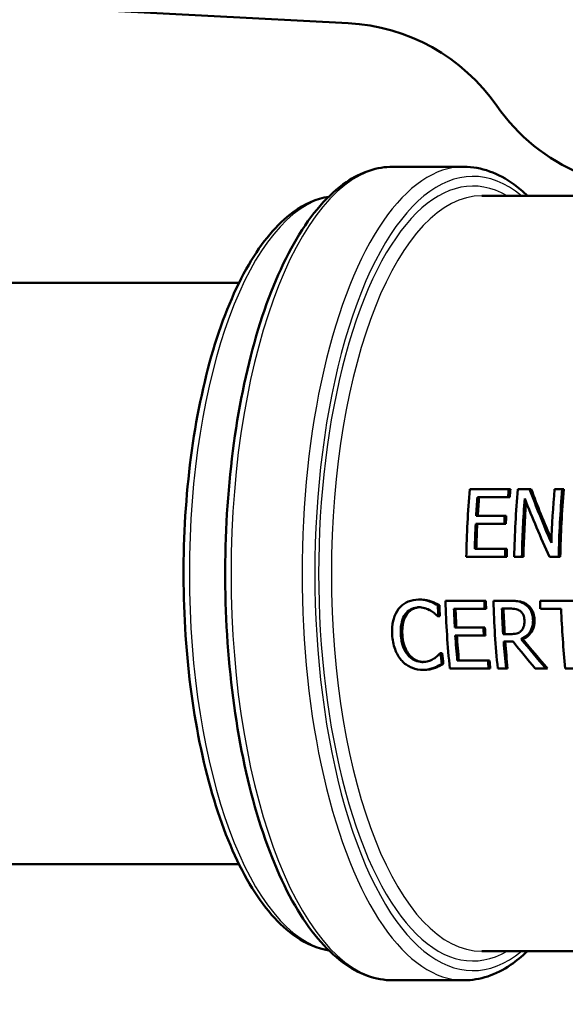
# Model space of a CAD drawing. Header units: millimetres. Extents: x 100 to 2000, y 93 to 2870.
# Tile 6 of 33: x 562 to 590, y 1508 to 1559. Entities that reach past the tile are written whole.
import ezdxf

# ---------------------------------------------------------------- set-up
doc = ezdxf.new("R2010")
doc.units = ezdxf.units.MM
doc.header["$LTSCALE"] = 10
for name, color, linetype, lineweight in [('Hatch', 7, 'Continuous', 9), ('Visible Edges(ISO)', 7, 'Continuous', 50), ('Visible Tangent Edges(ISO)', 7, 'Continuous', 25)]:
    doc.layers.add(name, color=color, linetype=linetype, lineweight=lineweight)

msp = doc.modelspace()

# ---------------------------------------------------------------- hatches: boundary and pattern name
at = {"layer": 'Hatch'}
h = msp.add_hatch(dxfattribs=at)
h.set_pattern_fill('ANSI31', color=256, scale=254, angle=90, style=0)
h.set_pattern_definition([(135, (0, 0), (-22.45064, -22.45064), [])])
edge = h.paths.add_edge_path()
edge.add_line((591.532, 1551.294), (606.861, 1551.294))
edge.add_line((606.861, 1551.294), (606.725, 1553.236))
edge.add_ellipse((606.427, 1552.074), major_axis=(1.199, -0.042), ratio=1, start_angle=77.607, end_angle=90)
edge.add_line((606.469, 1553.273), (594.511, 1553.691))
edge.add_ellipse((594.514, 1553.791), major_axis=(-0.0999, 0.0035), ratio=1, start_angle=0, end_angle=90, ccw=False)
edge.add_line((594.414, 1553.794), (594.428, 1554.194))
edge.add_ellipse((594.528, 1554.19), major_axis=(0.0035, 0.0999), ratio=1, start_angle=2, end_angle=90, ccw=False)
edge.add_line((594.528, 1554.29), (606.652, 1554.29))
edge.add_line((606.652, 1554.29), (606.581, 1555.298))
edge.add_ellipse((605.584, 1555.228), major_axis=(-0.07, 0.998), ratio=1, start_angle=270, end_angle=341)
edge.add_line((605.843, 1556.194), (595.797, 1558.886))
edge.add_ellipse((596.056, 1559.852), major_axis=(-0.966, 0.259), ratio=1, start_angle=54.5, end_angle=90, ccw=False)
edge.add_line((595.284, 1559.216), (593.62, 1561.234))
edge.add_ellipse((594.392, 1561.871), major_axis=(-0.636, 0.772), ratio=1, start_angle=54.5, end_angle=90, ccw=False)
edge.add_line((593.394, 1561.801), (593.248, 1563.897))
edge.add_ellipse((589.756, 1563.653), major_axis=(-0.244, 3.491), ratio=1, start_angle=270, end_angle=353)
edge.add_line((589.939, 1567.148), (565.465, 1568.431))
edge.add_spline(control_points=[(565.465, 1568.431), (563.832, 1568.517), (562.225, 1568.868), (559.188, 1570.076), (557.778, 1570.925), (555.045, 1573.249), (553.818, 1574.792), (552.026, 1578.263), (551.477, 1580.157), (551.307, 1582.103)], knot_values=[-2.152597, -2.152597, -2.152597, -2.152597, -1.662265, -1.662265, -1.171933, -1.171933, -0.585967, -0.585967, 0, 0, 0, 0], degree=3, periodic=0)
edge.add_line((551.307, 1582.103), (536.092, 1756.011))
edge.add_ellipse((534.598, 1755.88), major_axis=(-0.131, 1.494), ratio=1, start_angle=270, end_angle=354.5)
edge.add_line((534.611, 1757.38), (526.127, 1757.454))
edge.add_line((526.127, 1757.454), (517.173, 1757.532))
edge.add_line((517.173, 1757.532), (517.117, 1751.032))
edge.add_line((517.117, 1751.032), (518.831, 1751.017))
edge.add_ellipse((518.822, 1750.017), major_axis=(1, -0.009), ratio=1, start_angle=10, end_angle=90, ccw=False)
edge.add_line((519.809, 1750.183), (520.02, 1748.92))
edge.add_ellipse((520.513, 1749.003), major_axis=(0.083, -0.493), ratio=1, start_angle=270, end_angle=350)
edge.add_line((520.509, 1748.503), (526.646, 1748.449))
edge.add_ellipse((526.607, 1743.949), major_axis=(4.5, -0.039), ratio=1, start_angle=5.5, end_angle=90, ccw=False)
edge.add_line((531.09, 1744.341), (545.669, 1577.696))
edge.add_spline(control_points=[(545.669, 1577.696), (545.859, 1575.525), (546.403, 1573.4), (548.154, 1569.409), (549.35, 1567.569), (552.574, 1564.036), (554.688, 1562.473), (559.397, 1560.246), (561.946, 1559.603), (564.547, 1559.467)], knot_values=[-2.870129, -2.870129, -2.870129, -2.870129, -2.216354, -2.216354, -1.562578, -1.562578, -0.781289, -0.781289, 0, 0, 0, 0], degree=3, periodic=0)
edge.add_line((564.547, 1559.467), (579.047, 1558.707))
edge.add_ellipse((578.524, 1548.721), major_axis=(9.986, -0.523), ratio=1, start_angle=37.8602, end_angle=90, ccw=False)
edge.add_ellipse((594.935, 1560.152), major_axis=(5.716, -8.205), ratio=1, start_angle=270, end_angle=302.2923)
edge.add_ellipse((591.532, 1550.794), major_axis=(0.143, 0.479), ratio=1, start_angle=16.5598, end_angle=90, ccw=False)
edge = h.paths.add_edge_path()
edge.add_line((477.128, 1757.882), (468.644, 1757.956))
edge.add_ellipse((468.671, 1760.956), major_axis=(-3, 0.026), ratio=1, start_angle=5.5, end_angle=90, ccw=False)
edge.add_line((465.682, 1760.694), (465.251, 1765.617))
edge.add_ellipse((463.757, 1765.486), major_axis=(-0.131, 1.494), ratio=1, start_angle=270, end_angle=355)
edge.add_line((463.757, 1766.986), (446.95, 1766.986))
edge.add_ellipse((446.95, 1765.486), major_axis=(-1.5, 0), ratio=1, start_angle=270, end_angle=356)
edge.add_line((445.454, 1765.591), (445.132, 1760.986))
edge.add_line((445.132, 1760.986), (451.132, 1760.986))
edge.add_line((451.132, 1760.986), (451.981, 1760.986))
edge.add_ellipse((451.981, 1759.986), major_axis=(1, 0), ratio=1, start_angle=0, end_angle=90, ccw=False)
edge.add_line((452.981, 1759.986), (452.981, 1757.001))
edge.add_ellipse((450.673, 1755.083), major_axis=(1.918, -2.307), ratio=1, start_angle=65.2703, end_angle=90, ccw=False)
edge.add_line((453.571, 1755.86), (456.961, 1743.21))
edge.add_ellipse((459.858, 1743.986), major_axis=(0.776, -2.898), ratio=1, start_angle=270, end_angle=345)
edge.add_line((459.858, 1740.986), (462.005, 1740.986))
edge.add_ellipse((462.005, 1743.986), major_axis=(3, 0), ratio=1, start_angle=270, end_angle=345.7615)
edge.add_line((464.912, 1743.248), (465.593, 1745.932))
edge.add_ellipse((469.47, 1744.948), major_axis=(0.984, 3.877), ratio=1, start_angle=13.7385, end_angle=90, ccw=False)
edge.add_line((469.505, 1748.948), (482.589, 1748.834))
edge.add_ellipse((482.594, 1749.334), major_axis=(0.5, -0.004), ratio=1, start_angle=270, end_angle=350)
edge.add_line((483.085, 1749.242), (483.319, 1750.501))
edge.add_ellipse((484.302, 1750.319), major_axis=(0.182, 0.983), ratio=1, start_angle=10, end_angle=90, ccw=False)
edge.add_line((484.311, 1751.319), (486.025, 1751.304))
edge.add_line((486.025, 1751.304), (486.082, 1757.803))
edge.add_line((486.082, 1757.803), (477.128, 1757.882))
edge = h.paths.add_edge_path()
edge.add_line((706.565, 1551.294), (711.532, 1551.294))
edge.add_ellipse((711.532, 1550.794), major_axis=(0.5, 0), ratio=1, start_angle=16.5598, end_angle=90, ccw=False)
edge.add_ellipse((708.128, 1560.152), major_axis=(9.215, 3.883), ratio=1, start_angle=270, end_angle=302.2923)
edge.add_ellipse((724.539, 1548.721), major_axis=(5.716, 8.205), ratio=1, start_angle=37.8602, end_angle=90, ccw=False)
edge.add_line((724.016, 1558.707), (906.487, 1568.27))
edge.add_spline(control_points=[(906.487, 1568.27), (908.663, 1568.384), (910.806, 1568.853), (914.856, 1570.463), (916.736, 1571.594), (920.38, 1574.693), (922.015, 1576.752), (924.405, 1581.38), (925.137, 1583.905), (925.364, 1586.499)], knot_values=[-2.870129, -2.870129, -2.870129, -2.870129, -2.216354, -2.216354, -1.562578, -1.562578, -0.781289, -0.781289, 0, 0, 0, 0], degree=3, periodic=0)
edge.add_line((925.364, 1586.499), (936.477, 1713.518))
edge.add_ellipse((1036.096, 1704.802), major_axis=(8.716, 99.619), ratio=1, start_angle=77, end_angle=90, ccw=False)
edge.add_line((940.99, 1735.704), (942.545, 1740.488))
edge.add_ellipse((923.524, 1746.669), major_axis=(6.18, 19.021), ratio=1, start_angle=270, end_angle=273)
edge.add_line((942.842, 1741.492), (946.692, 1755.86))
edge.add_ellipse((949.59, 1755.083), major_axis=(0.776, 2.898), ratio=1, start_angle=65.2703, end_angle=90, ccw=False)
edge.add_line((947.283, 1757.001), (947.283, 1759.986))
edge.add_ellipse((948.283, 1759.986), major_axis=(0, 1), ratio=1, start_angle=0, end_angle=90, ccw=False)
edge.add_line((948.283, 1760.986), (949.132, 1760.986))
edge.add_line((949.132, 1760.986), (955.132, 1760.986))
edge.add_line((955.132, 1760.986), (954.81, 1765.591))
edge.add_ellipse((953.313, 1765.486), major_axis=(-0.105, 1.496), ratio=1, start_angle=270, end_angle=356)
edge.add_line((953.313, 1766.986), (936.506, 1766.986))
edge.add_ellipse((936.506, 1765.486), major_axis=(-1.5, 0), ratio=1, start_angle=270, end_angle=355)
edge.add_line((935.012, 1765.617), (919.727, 1590.906))
edge.add_spline(control_points=[(919.727, 1590.906), (919.584, 1589.278), (919.176, 1587.684), (917.863, 1584.69), (916.966, 1583.311), (914.548, 1580.661), (912.963, 1579.489), (909.431, 1577.818), (907.519, 1577.336), (905.569, 1577.234)], knot_values=[-2.152597, -2.152597, -2.152597, -2.152597, -1.662265, -1.662265, -1.171933, -1.171933, -0.585967, -0.585967, 0, 0, 0, 0], degree=3, periodic=0)
edge.add_line((905.569, 1577.234), (713.124, 1567.148))
edge.add_ellipse((713.307, 1563.653), major_axis=(-3.495, -0.183), ratio=1, start_angle=270, end_angle=353)
edge.add_line((709.816, 1563.897), (709.669, 1561.801))
edge.add_ellipse((708.671, 1561.871), major_axis=(-0.07, -0.998), ratio=1, start_angle=54.5, end_angle=90, ccw=False)
edge.add_line((709.443, 1561.234), (707.779, 1559.216))
edge.add_ellipse((707.007, 1559.852), major_axis=(-0.636, -0.772), ratio=1, start_angle=54.5, end_angle=90, ccw=False)
edge.add_line((707.266, 1558.886), (697.221, 1556.194))
edge.add_ellipse((697.479, 1555.228), major_axis=(-0.966, -0.259), ratio=1, start_angle=270, end_angle=341)
edge.add_line((696.482, 1555.298), (696.411, 1554.29))
edge.add_line((696.411, 1554.29), (708.535, 1554.29))
edge.add_ellipse((708.535, 1554.19), major_axis=(0.1, 0), ratio=1, start_angle=2, end_angle=90, ccw=False)
edge.add_line((708.635, 1554.194), (708.649, 1553.794))
edge.add_ellipse((708.549, 1553.791), major_axis=(0.0035, -0.0999), ratio=1, start_angle=0, end_angle=90, ccw=False)
edge.add_line((708.553, 1553.691), (696.594, 1553.273))
edge.add_ellipse((696.636, 1552.074), major_axis=(1.162, 0.298), ratio=1, start_angle=77.607, end_angle=90)
edge.add_line((696.338, 1553.236), (696.202, 1551.294))
edge.add_line((696.202, 1551.294), (706.565, 1551.294))

# ---------------------------------------------------------------- linework, layer by layer
at = {"layer": 'Visible Edges(ISO)'}
for p, q in [((564.547, 1559.467), (579.047, 1558.707)), ((585.033, 1551.294), (581.365, 1551.294)), ((585.951, 1549.794), (591.032, 1549.794)), ((531.986, 1545.294), (573.407, 1545.294)), ((587.346, 1534.648), (585.338, 1534.648)), ((587.346, 1534.648), (587.428, 1534.648)), ((588.421, 1534.648), (587.815, 1534.648)), ((588.421, 1534.648), (588.503, 1534.648)), ((590.112, 1534.648), (589.714, 1534.648)), ((590.112, 1534.648), (590.194, 1534.648)), ((585.729, 1534.234), (587.311, 1534.234)), ((587.311, 1534.234), (587.392, 1534.234)), ((587.136, 1533.275), (585.661, 1533.275)), ((587.136, 1533.275), (587.217, 1533.275)), ((585.638, 1532.861), (587.113, 1532.861)), ((587.113, 1532.861), (587.193, 1532.861)), ((587.169, 1531.562), (585.587, 1531.562)), ((587.169, 1531.562), (587.248, 1531.562)), ((585.151, 1531.148), (587.16, 1531.148)), ((587.16, 1531.148), (587.239, 1531.148)), ((587.628, 1531.148), (588.026, 1531.148)), ((588.026, 1531.148), (588.106, 1531.148)), ((589.446, 1531.148), (589.925, 1531.148)), ((589.925, 1531.148), (590.005, 1531.148)), ((582.683, 1528.948), (582.763, 1528.948)), ((583.25, 1528.857), (583.33, 1528.857)), ((583.683, 1528.653), (583.763, 1528.653)), ((586.082, 1528.885), (584.074, 1528.885)), ((586.082, 1528.885), (586.162, 1528.885)), ((587.378, 1528.885), (586.551, 1528.885)), ((587.378, 1528.885), (587.458, 1528.885)), ((591.543, 1528.885), (588.962, 1528.885)), ((583.671, 1528.091), (583.705, 1528.091)), ((583.705, 1528.091), (583.785, 1528.091)), ((584.514, 1528.471), (586.096, 1528.471)), ((586.096, 1528.471), (586.176, 1528.471)), ((586.99, 1528.483), (587.415, 1528.483)), ((588.976, 1528.471), (590.053, 1528.471)), ((586.034, 1527.512), (584.559, 1527.512)), ((586.034, 1527.512), (586.115, 1527.512)), ((584.585, 1527.098), (586.06, 1527.098)), ((586.06, 1527.098), (586.14, 1527.098)), ((587.431, 1527.166), (587.057, 1527.166)), ((587.083, 1526.778), (587.572, 1526.778)), ((587.99, 1526.908), (588.071, 1526.908)), ((583.829, 1526.179), (583.798, 1526.179)), ((583.829, 1526.179), (583.911, 1526.179)), ((583.88, 1525.624), (583.962, 1525.624)), ((586.269, 1525.799), (584.688, 1525.799)), ((586.269, 1525.799), (586.351, 1525.799)), ((582.911, 1525.323), (582.993, 1525.323)), ((583.473, 1525.425), (583.555, 1525.425)), ((584.302, 1525.385), (586.31, 1525.385)), ((586.31, 1525.385), (586.392, 1525.385)), ((586.778, 1525.385), (587.205, 1525.385)), ((587.205, 1525.385), (587.287, 1525.385)), ((588.708, 1525.385), (589.263, 1525.385)), ((589.263, 1525.385), (589.345, 1525.385)), ((590.267, 1525.385), (590.693, 1525.385)), ((518.228, 1515.294), (573.407, 1515.294)), ((585.951, 1510.794), (628.834, 1510.794)), ((585.033, 1509.294), (581.365, 1509.294))]:
    msp.add_line(p, q, dxfattribs=at)
for centre, start, end in [((578.524, 1548.721), 34.8602, 87), ((594.935, 1560.152), 214.8602, 247.1526)]:
    msp.add_arc(centre, 10, start, end, dxfattribs=at)
for centre, major_axis, ratio, start_param, end_param in [((592.992, 1530.294), (0, -19.7), 0.398389, 4.489544, 4.669036), ((595.001, 1530.294), (0, 19.7), 0.398389, 1.347952, 1.369454), ((595.001, 1530.294), (0, -19.5), 0.398389, 4.48722, 4.508953), ((595.469, 1530.294), (0, -19.7), 0.398389, 4.489544, 4.669036), ((598.106, 1530.294), (10.38, -19.42), 0.318869, 4.320736, 4.463152), ((598.106, 1530.294), (10.274, -19.223), 0.318869, 4.318411, 4.453501), ((597.368, 1530.294), (0, -19.7), 0.398389, 4.489544, 4.631961), ((597.766, 1530.294), (0, 19.7), 0.398389, 1.347952, 1.527443), ((597.766, 1530.294), (0, -19.5), 0.398389, 4.48722, 4.668591), ((593.419, 1530.294), (0, 19.7), 0.398389, 1.369454, 1.418892), ((593.419, 1530.294), (0, -19.5), 0.398389, 4.508953, 4.558914), ((595.867, 1530.294), (0, 19.7), 0.398389, 1.37298, 1.527443), ((597.689, 1530.294), (10.464, -19.417), 0.317784, 4.344963, 4.499426), ((595.867, 1530.294), (0, -19.5), 0.398389, 4.521528, 4.668591), ((594.894, 1530.294), (0, 19.7), 0.398389, 1.418892, 1.440124), ((594.894, 1530.294), (0, -19.5), 0.398389, 4.558914, 4.580369), ((593.419, 1530.294), (0, 19.7), 0.398389, 1.440124, 1.506392), ((593.419, 1530.294), (0, -19.5), 0.398389, 4.580369, 4.647323), ((595.001, 1530.294), (0, 19.7), 0.398389, 1.506392, 1.527443), ((595.001, 1530.294), (0, -19.5), 0.398389, 4.647323, 4.668591), ((591.504, 1530.294), (0, 19.7), 0.398389, 1.654215, 1.68286), ((591.504, 1530.294), (0, -19.5), 0.398389, 4.796665, 4.825607), ((591.902, 1530.294), (0, -19.7), 0.398389, 4.783966, 4.964223), ((593.911, 1530.294), (0, 19.7), 0.398389, 1.642373, 1.663465), ((593.911, 1530.294), (0, -19.5), 0.398389, 4.784701, 4.806011), ((594.379, 1530.294), (0, -19.7), 0.398389, 4.783966, 4.964223), ((596.79, 1530.294), (0, -19.7), 0.398389, 4.783966, 4.805058), ((592.329, 1530.294), (0, 19.7), 0.398389, 1.663465, 1.71247), ((592.329, 1530.294), (0, -19.5), 0.398389, 4.806011, 4.855525), ((594.806, 1530.294), (0, 19.7), 0.398389, 1.662887, 1.730236), ((594.806, 1530.294), (0, -19.5), 0.398389, 4.805427, 4.873478), ((597.867, 1530.294), (0, -19.7), 0.398389, 4.805058, 4.964223), ((593.804, 1530.294), (0, 19.7), 0.398389, 1.71247, 1.733737), ((593.804, 1530.294), (0, -19.5), 0.398389, 4.855525, 4.877016), ((592.329, 1530.294), (0, 19.7), 0.398389, 1.733737, 1.800984), ((592.329, 1530.294), (0, -19.5), 0.398389, 4.877016, 4.944981), ((594.806, 1530.294), (0, 19.7), 0.398389, 1.750247, 1.822631), ((594.806, 1530.294), (0, -19.5), 0.398389, 4.893701, 4.966863), ((592.733, 1530.294), (15.626, -19.307), 0.250615, 4.691719, 4.764103), ((593.182, 1530.294), (16.042, -19.303), 0.245438, 4.683892, 4.763002), ((593.182, 1530.294), (15.879, -19.107), 0.245438, 4.685681, 4.765642), ((591.504, 1530.294), (0, 19.7), 0.398389, 1.781214, 1.810163), ((591.504, 1530.294), (0, -19.5), 0.398389, 4.924997, 4.954259), ((593.911, 1530.294), (0, 19.7), 0.398389, 1.800984, 1.822631), ((593.911, 1530.294), (0, -19.5), 0.398389, 4.944981, 4.966863)]:
    msp.add_ellipse(centre, major_axis=major_axis, ratio=ratio, start_param=start_param, end_param=end_param, dxfattribs=at)
for points, knots in [([(581.365, 1509.294), (580.471, 1509.294), (579.587, 1509.62), (577.87, 1510.88), (577.043, 1511.878), (575.543, 1514.466), (574.878, 1516.078), (573.798, 1519.719), (573.381, 1521.742), (572.828, 1525.998), (572.691, 1528.23), (572.705, 1532.685), (572.856, 1534.908), (573.433, 1539.128), (573.859, 1541.125), (574.951, 1544.701), (575.617, 1546.277), (577.146, 1548.858), (578.01, 1549.86), (579.717, 1551.015), (580.537, 1551.294), (581.365, 1551.294)], [3.141593, 3.141593, 3.141593, 3.141593, 3.426159, 3.426159, 3.743841, 3.743841, 4.072307, 4.072307, 4.397271, 4.397271, 4.72037, 4.72037, 5.04298, 5.04298, 5.36613, 5.36613, 5.691214, 5.691214, 6.019762, 6.019762, 6.283185, 6.283185, 6.283185, 6.283185]), ([(585.033, 1551.294), (585.927, 1551.294), (586.811, 1550.968), (587.855, 1550.202), (588.083, 1550.008), (588.305, 1549.794)], [0, 0, 0, 0, 0.2845665, 0.2845665, 0.3663227, 0.3663227, 0.3663227, 0.3663227]), ([(578.045, 1549.748), (577.409, 1549.645), (576.791, 1549.369), (575.366, 1548.332), (574.597, 1547.41), (573.2, 1545.015), (572.58, 1543.519), (571.572, 1540.14), (571.184, 1538.263), (570.667, 1534.312), (570.538, 1532.241), (570.549, 1528.106), (570.688, 1526.043), (571.221, 1522.123), (571.616, 1520.268), (572.628, 1516.943), (573.247, 1515.477), (574.669, 1513.072), (575.475, 1512.136), (576.896, 1511.173), (577.463, 1510.934), (578.045, 1510.84)], [0.064481, 0.064481, 0.064481, 0.064481, 0.282202, 0.282202, 0.599282, 0.599282, 0.928428, 0.928428, 1.253804, 1.253804, 1.577153, 1.577153, 1.899969, 1.899969, 2.223362, 2.223362, 2.548835, 2.548835, 2.878035, 2.878035, 3.077111, 3.077111, 3.077111, 3.077111]), ([(582.683, 1528.948), (582.499, 1528.948), (582.318, 1528.918), (582.02, 1528.792), (581.87, 1528.704), (581.704, 1528.525), (581.679, 1528.496), (581.655, 1528.465)], [-0.1641531, -0.1641531, -0.1641531, -0.1641531, -0.0778581, -0.0778581, -0.0123138, -0.0123138, 0, 0, 0, 0]), ([(581.997, 1528.19), (582.072, 1528.292), (582.163, 1528.376), (582.355, 1528.487), (582.469, 1528.534), (582.64, 1528.549), (582.666, 1528.551), (582.693, 1528.551)], [-0.1160062, -0.1160062, -0.1160062, -0.1160062, -0.056261, -0.056261, -0.0087291, -0.0087291, 0, 0, 0, 0]), ([(582.738, 1528.55), (582.627, 1528.546), (582.52, 1528.521), (582.352, 1528.443), (582.29, 1528.404), (582.174, 1528.307), (582.123, 1528.252), (582.077, 1528.19)], [0.00386036, 0.00386036, 0.00386036, 0.00386036, 0.04044005, 0.04044005, 0.06449373, 0.06449373, 0.08864167, 0.08864167, 0.08864167, 0.08864167]), ([(583.25, 1528.857), (583.139, 1528.894), (582.974, 1528.939), (582.725, 1528.947), (582.704, 1528.948), (582.683, 1528.948)], [-0.08142941, -0.08142941, -0.08142941, -0.08142941, -0.00684168, -0.00684168, 0, 0, 0, 0]), ([(582.693, 1528.551), (582.794, 1528.551), (582.898, 1528.54), (583.05, 1528.498), (583.144, 1528.466), (583.264, 1528.402), (583.281, 1528.393), (583.298, 1528.383)], [-0.1126247, -0.1126247, -0.1126247, -0.1126247, -0.042972, -0.042972, -0.006024, -0.006024, 0, 0, 0, 0]), ([(582.763, 1528.948), (582.864, 1528.948), (582.966, 1528.94), (583.107, 1528.915), (583.211, 1528.896), (583.33, 1528.857)], [0, 0, 0, 0, 0.0331069, 0.0331069, 0.0463901, 0.0463901, 0.0463901, 0.0463901]), ([(583.683, 1528.653), (583.577, 1528.714), (583.44, 1528.786), (583.278, 1528.847), (583.264, 1528.852), (583.25, 1528.857)], [-0.05570863, -0.05570863, -0.05570863, -0.05570863, -0.00473138, -0.00473138, 0, 0, 0, 0]), ([(583.33, 1528.857), (583.403, 1528.831), (583.474, 1528.801), (583.585, 1528.748), (583.663, 1528.71), (583.763, 1528.653)], [0, 0, 0, 0, 0.02469699, 0.02469699, 0.03913888, 0.03913888, 0.03913888, 0.03913888]), ([(588.2, 1528.701), (588.1, 1528.77), (587.993, 1528.82), (587.79, 1528.865), (587.656, 1528.88), (587.448, 1528.885), (587.413, 1528.885), (587.378, 1528.885)], [-0.1428848, -0.1428848, -0.1428848, -0.1428848, -0.0679505, -0.0679505, -0.0114416, -0.0114416, 0, 0, 0, 0]), ([(587.458, 1528.885), (587.605, 1528.885), (587.774, 1528.878), (587.949, 1528.848), (588.017, 1528.835), (588.166, 1528.772), (588.224, 1528.739), (588.28, 1528.701)], [0, 0, 0, 0, 0.04817855, 0.04817855, 0.05743327, 0.05743327, 0.06396786, 0.06396786, 0.06396786, 0.06396786]), ([(588.595, 1527.935), (588.591, 1528.019), (588.581, 1528.104), (588.542, 1528.258), (588.516, 1528.328), (588.45, 1528.446), (588.387, 1528.551), (588.245, 1528.669), (588.223, 1528.685), (588.2, 1528.701)], [-0.1831792, -0.1831792, -0.1831792, -0.1831792, -0.116433, -0.116433, -0.0575007, -0.0575007, -0.0085464, -0.0085464, 0, 0, 0, 0]), ([(588.28, 1528.701), (588.374, 1528.636), (588.455, 1528.556), (588.579, 1528.37), (588.61, 1528.291), (588.658, 1528.129), (588.671, 1528.031), (588.676, 1527.935)], [0, 0, 0, 0, 0.035773, 0.035773, 0.0677513, 0.0677513, 0.1109085, 0.1109085, 0.1109085, 0.1109085]), ([(581.655, 1528.465), (581.54, 1528.316), (581.456, 1528.146), (581.358, 1527.823), (581.312, 1527.614), (581.317, 1527.244), (581.319, 1527.188), (581.323, 1527.132)], [-0.2410443, -0.2410443, -0.2410443, -0.2410443, -0.1124787, -0.1124787, -0.0169003, -0.0169003, 0, 0, 0, 0]), ([(581.768, 1527.132), (581.755, 1527.323), (581.762, 1527.517), (581.828, 1527.844), (581.874, 1527.988), (581.964, 1528.142), (581.98, 1528.167), (581.997, 1528.19)], [-0.1167673, -0.1167673, -0.1167673, -0.1167673, -0.0560728, -0.0560728, -0.0092571, -0.0092571, 0, 0, 0, 0]), ([(582.077, 1528.19), (582.003, 1528.086), (581.95, 1527.965), (581.839, 1527.584), (581.835, 1527.327), (581.848, 1527.132)], [0, 0, 0, 0, 0.0407132, 0.0407132, 0.122907, 0.122907, 0.122907, 0.122907]), ([(583.298, 1528.383), (583.367, 1528.342), (583.438, 1528.295), (583.539, 1528.212), (583.602, 1528.155), (583.655, 1528.107), (583.663, 1528.099), (583.671, 1528.091)], [-0.05376795, -0.05376795, -0.05376795, -0.05376795, -0.02209389, -0.02209389, -0.00346397, -0.00346397, 0, 0, 0, 0]), ([(587.415, 1528.483), (587.488, 1528.483), (587.62, 1528.479), (587.801, 1528.434), (587.868, 1528.406), (587.929, 1528.363)], [-0.06026043, -0.06026043, -0.06026043, -0.06026043, -0.02318674, -0.02318674, 0, 0, 0, 0]), ([(587.929, 1528.363), (587.966, 1528.337), (588, 1528.306), (588.062, 1528.227), (588.084, 1528.186), (588.132, 1528.071), (588.148, 1527.985), (588.152, 1527.898)], [-0.04725385, -0.04725385, -0.04725385, -0.04725385, -0.03746994, -0.03746994, -0.02620179, -0.02620179, 0, 0, 0, 0]), ([(587.99, 1526.908), (588.113, 1526.96), (588.225, 1527.031), (588.394, 1527.202), (588.461, 1527.293), (588.563, 1527.523), (588.589, 1527.654), (588.598, 1527.838), (588.598, 1527.887), (588.595, 1527.935)], [-0.1431093, -0.1431093, -0.1431093, -0.1431093, -0.0939457, -0.0939457, -0.0560892, -0.0560892, -0.014665, -0.014665, 0, 0, 0, 0]), ([(588.152, 1527.898), (588.156, 1527.833), (588.155, 1527.766), (588.14, 1527.637), (588.127, 1527.582), (588.086, 1527.464), (588.049, 1527.402), (588, 1527.348)], [-0.05420585, -0.05420585, -0.05420585, -0.05420585, -0.03895074, -0.03895074, -0.02359653, -0.02359653, 0, 0, 0, 0]), ([(588.676, 1527.935), (588.683, 1527.785), (588.67, 1527.636), (588.607, 1527.438), (588.562, 1527.316), (588.407, 1527.129), (588.35, 1527.076), (588.22, 1526.98), (588.147, 1526.94), (588.071, 1526.908)], [0, 0, 0, 0, 0.04533457, 0.04533457, 0.06493092, 0.06493092, 0.07428124, 0.07428124, 0.08436763, 0.08436763, 0.08436763, 0.08436763]), ([(581.323, 1527.132), (581.339, 1526.88), (581.384, 1526.623), (581.525, 1526.242), (581.612, 1526.051), (581.779, 1525.842), (581.805, 1525.812), (581.833, 1525.782)], [-0.1964828, -0.1964828, -0.1964828, -0.1964828, -0.0804867, -0.0804867, -0.0121542, -0.0121542, 0, 0, 0, 0]), ([(582.144, 1526.074), (582.046, 1526.189), (581.97, 1526.322), (581.867, 1526.569), (581.809, 1526.735), (581.774, 1527.041), (581.77, 1527.087), (581.768, 1527.132)], [-0.1982959, -0.1982959, -0.1982959, -0.1982959, -0.0933384, -0.0933384, -0.0138327, -0.0138327, 0, 0, 0, 0]), ([(581.848, 1527.132), (581.859, 1526.971), (581.883, 1526.804), (581.966, 1526.513), (582.012, 1526.411), (582.101, 1526.24), (582.158, 1526.153), (582.226, 1526.074)], [0, 0, 0, 0, 0.0491874, 0.0491874, 0.0911482, 0.0911482, 0.1405662, 0.1405662, 0.1405662, 0.1405662]), ([(588, 1527.348), (587.969, 1527.311), (587.933, 1527.281), (587.835, 1527.221), (587.782, 1527.207), (587.655, 1527.176), (587.542, 1527.166), (587.431, 1527.166)], [-0.04856918, -0.04856918, -0.04856918, -0.04856918, -0.04343884, -0.04343884, -0.03607111, -0.03607111, 0, 0, 0, 0]), ([(582.876, 1525.726), (582.752, 1525.726), (582.63, 1525.75), (582.425, 1525.838), (582.316, 1525.899), (582.183, 1526.031), (582.164, 1526.053), (582.144, 1526.074)], [-0.1237101, -0.1237101, -0.1237101, -0.1237101, -0.0567644, -0.0567644, -0.0087685, -0.0087685, 0, 0, 0, 0]), ([(582.226, 1526.074), (582.304, 1525.985), (582.393, 1525.909), (582.564, 1525.81), (582.64, 1525.779), (582.784, 1525.739), (582.852, 1525.729), (582.921, 1525.726)], [0, 0, 0, 0, 0.03588385, 0.03588385, 0.06113318, 0.06113318, 0.08377629, 0.08377629, 0.08377629, 0.08377629]), ([(583.798, 1526.179), (583.765, 1526.14), (583.724, 1526.098), (583.656, 1526.033), (583.606, 1525.986), (583.509, 1525.917), (583.496, 1525.908), (583.482, 1525.899)], [-0.07817942, -0.07817942, -0.07817942, -0.07817942, -0.03969126, -0.03969126, -0.00560809, -0.00560809, 0, 0, 0, 0]), ([(581.833, 1525.782), (581.896, 1525.714), (581.965, 1525.652), (582.113, 1525.544), (582.19, 1525.498), (582.396, 1525.402), (582.57, 1525.343), (582.832, 1525.324), (582.872, 1525.323), (582.911, 1525.323)], [-0.1794844, -0.1794844, -0.1794844, -0.1794844, -0.1321645, -0.1321645, -0.0853494, -0.0853494, -0.0128183, -0.0128183, 0, 0, 0, 0]), ([(583.482, 1525.899), (583.407, 1525.851), (583.326, 1525.814), (583.179, 1525.763), (583.084, 1525.735), (582.923, 1525.726), (582.899, 1525.726), (582.876, 1525.726)], [-0.1135628, -0.1135628, -0.1135628, -0.1135628, -0.0531805, -0.0531805, -0.0076241, -0.0076241, 0, 0, 0, 0]), ([(583.473, 1525.425), (583.612, 1525.474), (583.669, 1525.511), (583.854, 1525.61), (583.867, 1525.617), (583.88, 1525.624)], [-0.07067844, -0.07067844, -0.07067844, -0.07067844, -0.00488531, -0.00488531, 0, 0, 0, 0]), ([(583.962, 1525.624), (583.901, 1525.591), (583.839, 1525.558), (583.75, 1525.508), (583.684, 1525.471), (583.555, 1525.425)], [0, 0, 0, 0, 0.02328981, 0.02328981, 0.034624, 0.034624, 0.034624, 0.034624]), ([(582.911, 1525.323), (583.104, 1525.323), (583.238, 1525.342), (583.439, 1525.412), (583.456, 1525.419), (583.473, 1525.425)], [-0.07136942, -0.07136942, -0.07136942, -0.07136942, -0.00608245, -0.00608245, 0, 0, 0, 0]), ([(583.555, 1525.425), (583.477, 1525.395), (583.394, 1525.369), (583.271, 1525.341), (583.182, 1525.323), (582.993, 1525.323)], [0, 0, 0, 0, 0.02813485, 0.02813485, 0.04224136, 0.04224136, 0.04224136, 0.04224136]), ([(588.305, 1510.794), (588.025, 1510.524), (587.737, 1510.288), (586.681, 1509.573), (585.861, 1509.294), (585.033, 1509.294)], [2.77527, 2.77527, 2.77527, 2.77527, 2.8781692, 2.8781692, 3.1415927, 3.1415927, 3.1415927, 3.1415927])]:
    msp.add_open_spline(points, degree=3, knots=knots, dxfattribs=at)
at = {"layer": 'Visible Tangent Edges(ISO)'}
for p, q in [((588.2, 1528.701), (588.28, 1528.701)), ((581.997, 1528.19), (582.077, 1528.19)), ((588.595, 1527.935), (588.676, 1527.935)), ((581.768, 1527.132), (581.848, 1527.132)), ((582.144, 1526.074), (582.226, 1526.074))]:
    msp.add_line(p, q, dxfattribs=at)
for centre, major_axis, start_param, end_param in [((585.492, 1530.294), (0, -20.5), 2.827961, 6.596817), ((585.492, 1530.294), (0, 20), 6.05911, 9.648853), ((581.365, 1530.294), (0, -21), 3.141593, 6.283185), ((585.033, 1530.294), (0, 21), 0, 3.141593), ((578.613, 1530.294), (0, -19.5), 3.215748, 6.20903), ((585.951, 1530.294), (0, -19.5), 3.141593, 6.283185)]:
    msp.add_ellipse(centre, major_axis=major_axis, ratio=0.398389, start_param=start_param, end_param=end_param, dxfattribs=at)

doc.saveas('drawing.dxf')
